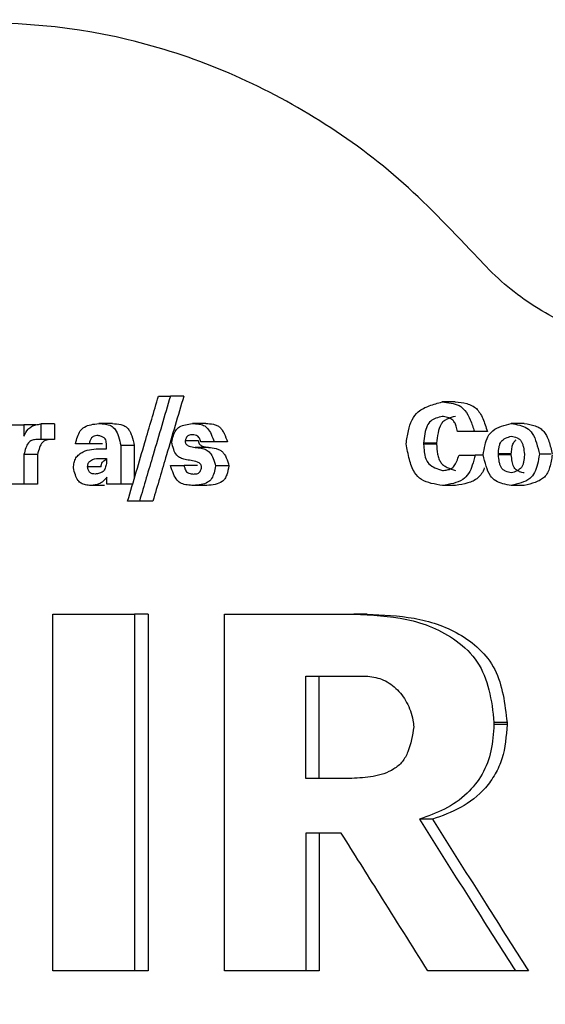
# Model space of a CAD drawing. Header units: millimetres. Extents: x -1137 to 2013, y -755 to 3954.
# Tile 36 of 53: x 1336 to 1346, y -513 to -493. Entities that reach past the tile are written whole.
import ezdxf

# ---------------------------------------------------------------- set-up
doc = ezdxf.new("R2010")
doc.units = ezdxf.units.MM

msp = doc.modelspace()

# ---------------------------------------------------------------- linework, layer by layer
at = {"color": 7, "linetype": 'Continuous', "lineweight": 25}
for p, q in [((1338.492, -500.74), (1338.726, -500.74)), ((1338.988, -500.74), (1338.726, -500.74)), ((1344.296, -500.851), (1344.041, -500.851)), ((1335.579, -501.301), (1335.862, -501.301)), ((1335.862, -501.301), (1335.862, -501.523)), ((1336.193, -501.283), (1336.193, -501.583)), ((1336.458, -501.283), (1336.193, -501.283)), ((1336.458, -501.283), (1336.458, -501.583)), ((1339.417, -501.274), (1339.156, -501.274)), ((1336.458, -501.583), (1336.193, -501.583)), ((1344.67, -501.427), (1344.34, -501.427)), ((1337.136, -501.671), (1336.867, -501.671)), ((1337.399, -501.671), (1337.136, -501.671)), ((1337.477, -501.767), (1337.477, -501.72)), ((1337.757, -501.705), (1337.757, -502.461)), ((1338.02, -501.705), (1337.757, -501.705)), ((1338.02, -501.705), (1338.02, -502.345)), ((1339.472, -501.74), (1339.211, -501.74)), ((1339.581, -501.634), (1339.319, -501.634)), ((1343.676, -501.658), (1343.676, -501.676)), ((1343.932, -501.658), (1343.932, -501.676)), ((1335.862, -501.88), (1335.862, -502.461)), ((1336.127, -501.88), (1336.127, -502.461)), ((1337.477, -501.957), (1337.477, -502.055)), ((1344.37, -501.891), (1344.686, -501.891)), ((1345.139, -501.886), (1345.139, -501.869)), ((1345.393, -501.886), (1345.393, -501.869)), ((1345.648, -501.873), (1345.648, -501.889)), ((1337.37, -502.122), (1337.106, -502.122)), ((1338.729, -502.097), (1338.995, -502.097)), ((1337.481, -502.461), (1337.481, -502.321)), ((1335.862, -502.461), (1335.579, -502.461)), ((1337.757, -502.461), (1337.481, -502.461)), ((1337.986, -502.461), (1337.757, -502.461)), ((1339.439, -502.485), (1339.178, -502.485)), ((1344.304, -502.485), (1344.049, -502.485)), ((1345.645, -502.485), (1345.391, -502.485)), ((1338.121, -502.789), (1337.89, -502.789)), ((1338.384, -502.789), (1338.121, -502.789)), ((1336.425, -511.975), (1336.425, -505.001)), ((1338.025, -505.001), (1338.025, -511.975)), ((1338.288, -505.001), (1338.025, -505.001)), ((1338.288, -505.001), (1338.288, -511.975)), ((1339.787, -511.975), (1339.787, -505.001)), ((1341.376, -508.21), (1341.376, -506.211)), ((1341.635, -508.21), (1341.635, -506.211)), ((1342.276, -506.211), (1342.545, -506.211)), ((1345.054, -507.118), (1345.054, -507.157)), ((1345.309, -507.118), (1345.054, -507.118)), ((1345.309, -507.157), (1345.054, -507.157)), ((1345.309, -507.118), (1345.309, -507.157)), ((1343.85, -509.01), (1343.594, -509.01)), ((1342.068, -509.283), (1341.376, -509.283)), ((1341.376, -509.283), (1341.376, -511.975)), ((1341.635, -509.283), (1341.635, -511.975)), ((1338.288, -511.975), (1338.025, -511.975))]:
    msp.add_line(p, q, dxfattribs=at)
for points, knots in [([(1344.672, -497.965), (1344.19, -497.456), (1343.224, -496.439), (1341.558, -495.246), (1339.778, -494.327), (1337.289, -493.518), (1334.049, -493.287), (1330.278, -494.284), (1326.92, -496.508), (1324.545, -499.432), (1323.081, -502.507), (1322.304, -505.402), (1322.039, -508.428), (1322.297, -511.454), (1323.068, -514.352), (1324.526, -517.431), (1326.894, -520.364), (1330.247, -522.597), (1334.016, -523.605), (1337.256, -523.385), (1339.747, -522.583), (1341.529, -521.67), (1343.197, -520.481), (1344.165, -519.467), (1344.649, -518.96)], [0, 0, 0, 0, 0.031296, 0.062593, 0.093891, 0.125189, 0.187632, 0.250072, 0.312501, 0.374924, 0.416626, 0.458307, 0.500001, 0.541693, 0.58337, 0.625078, 0.687501, 0.74993, 0.812369, 0.874814, 0.906112, 0.937408, 0.968704, 1, 1, 1, 1]), ([(1348.503, -499.769), (1347.709, -499.661), (1346.703, -499.524), (1345.643, -498.86), (1345.13, -498.451), (1344.825, -498.127), (1344.672, -497.965)], [0, 0, 0, 0, 0.557889, 0.706366, 0.852486, 1, 1, 1, 1]), ([(1337.89, -502.789), (1338.002, -502.407), (1338.203, -501.724), (1338.404, -501.04), (1338.492, -500.74)], [0, 0, 0, 0, 0.559988, 1, 1, 1, 1]), ([(1338.726, -500.74), (1338.613, -501.122), (1338.412, -501.805), (1338.21, -502.489), (1338.121, -502.789)], [0, 0, 0, 0, 0.559972, 1, 1, 1, 1]), ([(1338.988, -500.74), (1338.875, -501.122), (1338.674, -501.805), (1338.472, -502.489), (1338.384, -502.789)], [0, 0, 0, 0, 0.55998, 1, 1, 1, 1]), ([(1343.336, -501.67), (1343.349, -501.585), (1343.374, -501.426), (1343.437, -501.201), (1343.579, -501.018), (1343.794, -500.918), (1343.956, -500.874), (1344.041, -500.851)], [0, 0, 0, 0, 0.20195, 0.380394, 0.544541, 0.761247, 1, 1, 1, 1]), ([(1344.041, -500.851), (1344.099, -500.857), (1344.211, -500.868), (1344.369, -500.91), (1344.507, -501.023), (1344.598, -501.208), (1344.645, -501.352), (1344.67, -501.427)], [0, 0, 0, 0, 0.200491, 0.385493, 0.545831, 0.762521, 1, 1, 1, 1]), ([(1344.296, -500.851), (1344.373, -500.858), (1344.486, -500.869), (1344.625, -500.918), (1344.713, -500.979), (1344.781, -501.068), (1344.857, -501.216), (1344.897, -501.343), (1344.925, -501.427)], [0, 0, 0, 0, 0.26065, 0.386621, 0.495299, 0.604709, 0.734727, 1, 1, 1, 1]), ([(1344.043, -501.135), (1344.001, -501.146), (1343.923, -501.166), (1343.813, -501.217), (1343.734, -501.327), (1343.696, -501.481), (1343.683, -501.596), (1343.676, -501.658)], [0, 0, 0, 0, 0.199515, 0.374708, 0.536348, 0.749986, 1, 1, 1, 1]), ([(1344.299, -501.135), (1344.244, -501.149), (1344.164, -501.169), (1344.069, -501.224), (1343.997, -501.31), (1343.954, -501.464), (1343.94, -501.591), (1343.932, -501.658)], [0, 0, 0, 0, 0.258806, 0.376027, 0.487765, 0.728234, 1, 1, 1, 1]), ([(1344.34, -501.427), (1344.333, -501.393), (1344.319, -501.332), (1344.287, -501.249), (1344.228, -501.186), (1344.142, -501.153), (1344.078, -501.141), (1344.043, -501.135)], [0, 0, 0, 0, 0.211467, 0.381291, 0.541447, 0.753515, 1, 1, 1, 1]), ([(1335.862, -501.523), (1335.887, -501.474), (1335.925, -501.398), (1336.012, -501.326), (1336.099, -501.298), (1336.161, -501.288), (1336.193, -501.283)], [0, 0, 0, 0, 0.346175, 0.545655, 0.760092, 1, 1, 1, 1]), ([(1336.098, -501.301), (1336.059, -501.301), (1335.98, -501.301), (1335.901, -501.301), (1335.862, -501.301)], [0, 0, 0, 0, 0.505608, 1, 1, 1, 1]), ([(1336.867, -501.671), (1336.88, -501.625), (1336.904, -501.537), (1336.955, -501.415), (1337.051, -501.329), (1337.18, -501.291), (1337.276, -501.28), (1337.328, -501.274)], [0, 0, 0, 0, 0.197933, 0.375724, 0.539212, 0.752573, 1, 1, 1, 1]), ([(1337.328, -501.274), (1337.37, -501.277), (1337.451, -501.283), (1337.565, -501.309), (1337.662, -501.394), (1337.718, -501.536), (1337.743, -501.646), (1337.757, -501.705)], [0, 0, 0, 0, 0.202801, 0.381746, 0.542446, 0.752053, 1, 1, 1, 1]), ([(1337.591, -501.274), (1337.542, -501.274), (1337.454, -501.274), (1337.366, -501.274), (1337.328, -501.274)], [0, 0, 0, 0, 0.560058, 1, 1, 1, 1]), ([(1337.591, -501.274), (1337.647, -501.278), (1337.729, -501.283), (1337.83, -501.317), (1337.891, -501.362), (1337.937, -501.43), (1337.983, -501.544), (1338.005, -501.64), (1338.02, -501.705)], [0, 0, 0, 0, 0.2630489, 0.3869974, 0.4939994, 0.5999168, 0.7309929, 1, 1, 1, 1]), ([(1338.749, -501.636), (1338.76, -501.594), (1338.78, -501.515), (1338.824, -501.406), (1338.909, -501.327), (1339.024, -501.292), (1339.11, -501.28), (1339.156, -501.274)], [0, 0, 0, 0, 0.197888, 0.375422, 0.538946, 0.752359, 1, 1, 1, 1]), ([(1339.156, -501.274), (1339.197, -501.276), (1339.271, -501.28), (1339.375, -501.303), (1339.465, -501.37), (1339.529, -501.489), (1339.563, -501.583), (1339.581, -501.634)], [0, 0, 0, 0, 0.213307, 0.385639, 0.545843, 0.755799, 1, 1, 1, 1]), ([(1339.417, -501.274), (1339.467, -501.276), (1339.542, -501.28), (1339.634, -501.307), (1339.693, -501.344), (1339.74, -501.4), (1339.793, -501.496), (1339.822, -501.579), (1339.842, -501.634)], [0, 0, 0, 0, 0.261265, 0.386836, 0.495978, 0.603742, 0.734711, 1, 1, 1, 1]), ([(1344.843, -501.886), (1344.854, -501.821), (1344.875, -501.7), (1344.925, -501.529), (1345.037, -501.393), (1345.203, -501.321), (1345.328, -501.29), (1345.393, -501.274)], [0, 0, 0, 0, 0.20249, 0.380562, 0.544263, 0.760923, 1, 1, 1, 1]), ([(1345.647, -501.274), (1345.6, -501.274), (1345.515, -501.274), (1345.43, -501.274), (1345.393, -501.274)], [0, 0, 0, 0, 0.559967, 1, 1, 1, 1]), ([(1345.393, -501.274), (1345.448, -501.284), (1345.552, -501.301), (1345.699, -501.351), (1345.821, -501.472), (1345.891, -501.659), (1345.924, -501.801), (1345.942, -501.876)], [0, 0, 0, 0, 0.200404, 0.379096, 0.542326, 0.758987, 1, 1, 1, 1]), ([(1345.647, -501.274), (1345.719, -501.286), (1345.824, -501.303), (1345.953, -501.359), (1346.03, -501.424), (1346.087, -501.515), (1346.146, -501.663), (1346.174, -501.786), (1346.193, -501.869)], [0, 0, 0, 0, 0.2609357, 0.3857908, 0.4939154, 0.6027156, 0.7329834, 1, 1, 1, 1]), ([(1336.193, -501.583), (1336.159, -501.583), (1336.098, -501.584), (1336.013, -501.599), (1335.939, -501.653), (1335.894, -501.757), (1335.873, -501.836), (1335.862, -501.88)], [0, 0, 0, 0, 0.217008, 0.390468, 0.546736, 0.753267, 1, 1, 1, 1]), ([(1336.458, -501.583), (1336.416, -501.583), (1336.354, -501.583), (1336.278, -501.603), (1336.23, -501.632), (1336.194, -501.68), (1336.157, -501.762), (1336.139, -501.832), (1336.127, -501.88)], [0, 0, 0, 0, 0.265965, 0.391512, 0.498237, 0.602915, 0.732451, 1, 1, 1, 1]), ([(1337.31, -501.507), (1337.293, -501.509), (1337.261, -501.513), (1337.217, -501.525), (1337.179, -501.555), (1337.154, -501.608), (1337.142, -501.649), (1337.136, -501.671)], [0, 0, 0, 0, 0.213725, 0.387786, 0.548547, 0.756211, 1, 1, 1, 1]), ([(1337.477, -501.72), (1337.476, -501.696), (1337.474, -501.654), (1337.464, -501.595), (1337.431, -501.547), (1337.375, -501.523), (1337.333, -501.513), (1337.31, -501.507)], [0, 0, 0, 0, 0.216004, 0.385247, 0.539716, 0.748506, 1, 1, 1, 1]), ([(1339.158, -501.494), (1339.144, -501.495), (1339.118, -501.496), (1339.083, -501.504), (1339.051, -501.524), (1339.029, -501.565), (1339.018, -501.597), (1339.013, -501.614)], [0, 0, 0, 0, 0.2156519, 0.3916717, 0.552938, 0.7581445, 1, 1, 1, 1]), ([(1339.319, -501.634), (1339.314, -501.616), (1339.306, -501.585), (1339.287, -501.543), (1339.255, -501.514), (1339.21, -501.5), (1339.176, -501.496), (1339.158, -501.494)], [0, 0, 0, 0, 0.210544, 0.378802, 0.540662, 0.75259, 1, 1, 1, 1]), ([(1344.925, -501.427), (1344.877, -501.427), (1344.792, -501.427), (1344.707, -501.427), (1344.67, -501.427)], [0, 0, 0, 0, 0.560109, 1, 1, 1, 1]), ([(1345.139, -501.869), (1345.142, -501.824), (1345.147, -501.757), (1345.168, -501.676), (1345.194, -501.625), (1345.233, -501.587), (1345.299, -501.549), (1345.355, -501.531), (1345.393, -501.518)], [0, 0, 0, 0, 0.263969, 0.3897, 0.497523, 0.603536, 0.733699, 1, 1, 1, 1]), ([(1345.393, -501.518), (1345.431, -501.527), (1345.486, -501.54), (1345.552, -501.577), (1345.589, -501.618), (1345.613, -501.672), (1345.635, -501.757), (1345.643, -501.827), (1345.648, -501.873)], [0, 0, 0, 0, 0.25961, 0.376233, 0.488226, 0.595444, 0.728528, 1, 1, 1, 1]), ([(1345.393, -501.869), (1345.396, -501.832), (1345.401, -501.766), (1345.42, -501.676), (1345.452, -501.615), (1345.481, -501.598), (1345.489, -501.593)], [0, 0, 0, 0, 0.353007, 0.63764, 0.897324, 1, 1, 1, 1]), ([(1336.828, -502.139), (1336.832, -502.105), (1336.839, -502.038), (1336.874, -501.942), (1336.94, -501.873), (1337.095, -501.777), (1337.243, -501.771), (1337.361, -501.767)], [0, 0, 0, 0, 0.127142, 0.248734, 0.373898, 0.500334, 1, 1, 1, 1]), ([(1337.361, -501.767), (1337.383, -501.767), (1337.421, -501.767), (1337.46, -501.767), (1337.477, -501.767)], [0, 0, 0, 0, 0.559593, 1, 1, 1, 1]), ([(1339.129, -501.997), (1339.09, -501.992), (1339.019, -501.983), (1338.922, -501.954), (1338.837, -501.892), (1338.784, -501.775), (1338.761, -501.685), (1338.749, -501.636)], [0, 0, 0, 0, 0.217038, 0.393028, 0.552747, 0.758127, 1, 1, 1, 1]), ([(1339.013, -501.614), (1339.013, -501.623), (1339.015, -501.638), (1339.021, -501.662), (1339.044, -501.692), (1339.108, -501.727), (1339.17, -501.735), (1339.211, -501.74)], [0, 0, 0, 0, 0.093702, 0.164627, 0.247875, 0.501126, 1, 1, 1, 1]), ([(1339.274, -501.614), (1339.225, -501.614), (1339.138, -501.614), (1339.051, -501.614), (1339.013, -501.614)], [0, 0, 0, 0, 0.559876, 1, 1, 1, 1]), ([(1339.211, -501.74), (1339.251, -501.745), (1339.323, -501.753), (1339.423, -501.78), (1339.511, -501.844), (1339.569, -501.962), (1339.596, -502.054), (1339.611, -502.104)], [0, 0, 0, 0, 0.215593, 0.390714, 0.550829, 0.757942, 1, 1, 1, 1]), ([(1339.274, -501.614), (1339.275, -501.626), (1339.277, -501.644), (1339.286, -501.666), (1339.307, -501.692), (1339.37, -501.727), (1339.431, -501.735), (1339.472, -501.74)], [0, 0, 0, 0, 0.12654, 0.184609, 0.248024, 0.501288, 1, 1, 1, 1]), ([(1339.472, -501.74), (1339.521, -501.745), (1339.594, -501.753), (1339.683, -501.783), (1339.74, -501.819), (1339.785, -501.874), (1339.832, -501.969), (1339.855, -502.05), (1339.871, -502.104)], [0, 0, 0, 0, 0.264056, 0.391831, 0.501258, 0.607998, 0.737118, 1, 1, 1, 1]), ([(1339.842, -501.634), (1339.793, -501.634), (1339.706, -501.634), (1339.619, -501.634), (1339.581, -501.634)], [0, 0, 0, 0, 0.559986, 1, 1, 1, 1]), ([(1344.049, -502.485), (1343.974, -502.473), (1343.834, -502.451), (1343.636, -502.387), (1343.474, -502.223), (1343.39, -501.966), (1343.355, -501.772), (1343.336, -501.67)], [0, 0, 0, 0, 0.202262, 0.380541, 0.542414, 0.757944, 1, 1, 1, 1]), ([(1343.932, -501.658), (1343.884, -501.658), (1343.799, -501.658), (1343.714, -501.658), (1343.676, -501.658)], [0, 0, 0, 0, 0.560149, 1, 1, 1, 1]), ([(1343.676, -501.676), (1343.68, -501.726), (1343.686, -501.823), (1343.711, -501.958), (1343.781, -502.078), (1343.903, -502.146), (1343.996, -502.178), (1344.045, -502.195)], [0, 0, 0, 0, 0.201904, 0.388642, 0.547008, 0.762434, 1, 1, 1, 1]), ([(1343.932, -501.676), (1343.884, -501.676), (1343.799, -501.676), (1343.714, -501.676), (1343.676, -501.676)], [0, 0, 0, 0, 0.560149, 1, 1, 1, 1]), ([(1343.932, -501.676), (1343.936, -501.742), (1343.942, -501.839), (1343.972, -501.96), (1344.009, -502.035), (1344.067, -502.091), (1344.163, -502.149), (1344.245, -502.176), (1344.301, -502.195)], [0, 0, 0, 0, 0.264134, 0.389998, 0.497884, 0.604363, 0.733842, 1, 1, 1, 1]), ([(1336.127, -501.88), (1336.078, -501.88), (1335.99, -501.88), (1335.901, -501.88), (1335.862, -501.88)], [0, 0, 0, 0, 0.559942, 1, 1, 1, 1]), ([(1337.106, -502.122), (1337.108, -502.105), (1337.11, -502.08), (1337.12, -502.05), (1337.135, -502.024), (1337.162, -501.999), (1337.238, -501.958), (1337.311, -501.958), (1337.367, -501.957)], [0, 0, 0, 0, 0.1273163, 0.1891097, 0.2485592, 0.3614708, 0.5008877, 1, 1, 1, 1]), ([(1337.367, -501.957), (1337.387, -501.957), (1337.424, -501.957), (1337.461, -501.957), (1337.477, -501.957)], [0, 0, 0, 0, 0.560305, 1, 1, 1, 1]), ([(1337.37, -502.122), (1337.371, -502.105), (1337.375, -502.073), (1337.393, -502.029), (1337.426, -501.999), (1337.454, -501.981), (1337.473, -501.977), (1337.477, -501.976)], [0, 0, 0, 0, 0.238595, 0.464193, 0.676764, 0.936368, 1, 1, 1, 1]), ([(1344.045, -502.195), (1344.077, -502.191), (1344.135, -502.184), (1344.216, -502.16), (1344.285, -502.102), (1344.332, -502.006), (1344.357, -501.931), (1344.37, -501.891)], [0, 0, 0, 0, 0.211565, 0.383174, 0.544234, 0.755835, 1, 1, 1, 1]), ([(1344.686, -501.891), (1344.669, -501.957), (1344.636, -502.082), (1344.568, -502.256), (1344.436, -502.388), (1344.255, -502.451), (1344.12, -502.473), (1344.049, -502.485)], [0, 0, 0, 0, 0.199279, 0.377121, 0.542097, 0.760611, 1, 1, 1, 1]), ([(1344.845, -501.891), (1344.829, -501.891), (1344.776, -501.891), (1344.723, -501.891), (1344.686, -501.891)], [0, 0, 0, 0, 0.294785, 1, 1, 1, 1]), ([(1345.391, -502.485), (1345.336, -502.476), (1345.233, -502.458), (1345.086, -502.409), (1344.965, -502.288), (1344.894, -502.102), (1344.861, -501.96), (1344.843, -501.886)], [0, 0, 0, 0, 0.200233, 0.378929, 0.542303, 0.758997, 1, 1, 1, 1]), ([(1345.393, -501.869), (1345.346, -501.869), (1345.261, -501.869), (1345.176, -501.869), (1345.139, -501.869)], [0, 0, 0, 0, 0.56003, 1, 1, 1, 1]), ([(1345.393, -502.241), (1345.355, -502.232), (1345.3, -502.219), (1345.234, -502.183), (1345.198, -502.142), (1345.173, -502.087), (1345.151, -502.002), (1345.144, -501.933), (1345.139, -501.886)], [0, 0, 0, 0, 0.259744, 0.376336, 0.488039, 0.595189, 0.728243, 1, 1, 1, 1]), ([(1345.393, -501.886), (1345.346, -501.886), (1345.261, -501.886), (1345.176, -501.886), (1345.139, -501.886)], [0, 0, 0, 0, 0.56003, 1, 1, 1, 1]), ([(1345.942, -501.876), (1345.931, -501.941), (1345.91, -502.062), (1345.86, -502.233), (1345.748, -502.369), (1345.582, -502.44), (1345.457, -502.47), (1345.391, -502.485)], [0, 0, 0, 0, 0.20257, 0.380869, 0.544133, 0.760771, 1, 1, 1, 1]), ([(1345.647, -502.241), (1345.616, -502.234), (1345.562, -502.22), (1345.486, -502.186), (1345.432, -502.113), (1345.406, -502.008), (1345.398, -501.929), (1345.393, -501.886)], [0, 0, 0, 0, 0.211729, 0.374921, 0.536548, 0.749494, 1, 1, 1, 1]), ([(1345.648, -501.889), (1345.645, -501.934), (1345.64, -502), (1345.619, -502.082), (1345.593, -502.133), (1345.553, -502.171), (1345.487, -502.21), (1345.431, -502.229), (1345.393, -502.241)], [0, 0, 0, 0, 0.263592, 0.389184, 0.49729, 0.603455, 0.733571, 1, 1, 1, 1]), ([(1346.193, -501.886), (1346.18, -501.969), (1346.159, -502.09), (1346.105, -502.237), (1346.043, -502.323), (1345.959, -502.384), (1345.827, -502.443), (1345.718, -502.468), (1345.645, -502.485)], [0, 0, 0, 0, 0.260446, 0.379526, 0.492511, 0.601436, 0.732059, 1, 1, 1, 1]), ([(1346.173, -501.876), (1346.153, -501.876), (1346.105, -501.876), (1346.029, -501.876), (1345.972, -501.876), (1345.943, -501.876), (1345.942, -501.876)], [0, 0, 0, 0, 0.263898, 0.621438, 0.979203, 1, 1, 1, 1]), ([(1337.171, -502.485), (1337.135, -502.482), (1337.072, -502.475), (1336.982, -502.45), (1336.908, -502.383), (1336.862, -502.272), (1336.84, -502.186), (1336.828, -502.139)], [0, 0, 0, 0, 0.213345, 0.384106, 0.542552, 0.753238, 1, 1, 1, 1]), ([(1337.255, -502.261), (1337.236, -502.26), (1337.208, -502.258), (1337.173, -502.247), (1337.152, -502.234), (1337.135, -502.212), (1337.119, -502.175), (1337.111, -502.143), (1337.106, -502.122)], [0, 0, 0, 0, 0.266618, 0.393643, 0.501657, 0.606189, 0.734918, 1, 1, 1, 1]), ([(1337.477, -502.055), (1337.47, -502.086), (1337.46, -502.131), (1337.435, -502.184), (1337.399, -502.225), (1337.336, -502.249), (1337.283, -502.257), (1337.255, -502.261)], [0, 0, 0, 0, 0.258548, 0.378936, 0.488854, 0.729599, 1, 1, 1, 1]), ([(1339.178, -502.485), (1339.137, -502.483), (1339.057, -502.478), (1338.945, -502.454), (1338.844, -502.383), (1338.779, -502.253), (1338.747, -502.152), (1338.729, -502.097)], [0, 0, 0, 0, 0.200566, 0.389944, 0.549114, 0.756669, 1, 1, 1, 1]), ([(1338.995, -502.097), (1338.999, -502.117), (1339.007, -502.154), (1339.026, -502.203), (1339.063, -502.238), (1339.116, -502.253), (1339.155, -502.259), (1339.176, -502.261)], [0, 0, 0, 0, 0.2103, 0.375736, 0.535624, 0.749535, 1, 1, 1, 1]), ([(1339.256, -502.097), (1339.207, -502.097), (1339.12, -502.097), (1339.033, -502.097), (1338.995, -502.097)], [0, 0, 0, 0, 0.560115, 1, 1, 1, 1]), ([(1339.337, -502.135), (1339.336, -502.125), (1339.334, -502.109), (1339.327, -502.084), (1339.304, -502.052), (1339.236, -502.014), (1339.172, -502.004), (1339.129, -501.997)], [0, 0, 0, 0, 0.093806, 0.16552, 0.248082, 0.501223, 1, 1, 1, 1]), ([(1339.176, -502.261), (1339.191, -502.261), (1339.22, -502.26), (1339.259, -502.254), (1339.295, -502.233), (1339.32, -502.189), (1339.331, -502.154), (1339.337, -502.135)], [0, 0, 0, 0, 0.217655, 0.394059, 0.554503, 0.758291, 1, 1, 1, 1]), ([(1339.611, -502.104), (1339.601, -502.149), (1339.583, -502.235), (1339.54, -502.355), (1339.447, -502.437), (1339.322, -502.471), (1339.228, -502.48), (1339.178, -502.485)], [0, 0, 0, 0, 0.1981, 0.373276, 0.534336, 0.748751, 1, 1, 1, 1]), ([(1339.871, -502.104), (1339.859, -502.164), (1339.842, -502.25), (1339.795, -502.354), (1339.722, -502.429), (1339.597, -502.47), (1339.494, -502.48), (1339.439, -502.485)], [0, 0, 0, 0, 0.258621, 0.375109, 0.48605, 0.726545, 1, 1, 1, 1]), ([(1339.871, -502.104), (1339.823, -502.104), (1339.736, -502.104), (1339.649, -502.104), (1339.611, -502.104)], [0, 0, 0, 0, 0.559986, 1, 1, 1, 1]), ([(1344.866, -502.141), (1344.865, -502.143), (1344.853, -502.184), (1344.814, -502.255), (1344.714, -502.374), (1344.533, -502.447), (1344.383, -502.472), (1344.304, -502.485)], [0, 0, 0, 0, 0.007761, 0.167756, 0.320104, 0.641437, 1, 1, 1, 1]), ([(1337.481, -502.321), (1337.454, -502.356), (1337.41, -502.413), (1337.328, -502.459), (1337.252, -502.477), (1337.199, -502.482), (1337.171, -502.485)], [0, 0, 0, 0, 0.340587, 0.546097, 0.762484, 1, 1, 1, 1]), ([(1336.127, -502.461), (1336.078, -502.461), (1335.99, -502.461), (1335.901, -502.461), (1335.862, -502.461)], [0, 0, 0, 0, 0.559942, 1, 1, 1, 1]), ([(1337.435, -502.485), (1337.385, -502.485), (1337.297, -502.485), (1337.21, -502.485), (1337.171, -502.485)], [0, 0, 0, 0, 0.560138, 1, 1, 1, 1]), ([(1336.425, -505.001), (1336.724, -505.001), (1337.256, -505.001), (1337.79, -505.001), (1338.025, -505.001)], [0, 0, 0, 0, 0.559967, 1, 1, 1, 1]), ([(1339.787, -505.001), (1340.258, -505.001), (1341.1, -505.001), (1341.944, -505.001), (1342.316, -505.001)], [0, 0, 0, 0, 0.559985, 1, 1, 1, 1]), ([(1342.316, -505.001), (1342.661, -505.016), (1343.351, -505.046), (1344.198, -505.376), (1344.754, -505.9), (1344.985, -506.488), (1345.031, -506.902), (1345.054, -507.118)], [0, 0, 0, 0, 0.280762, 0.561322, 0.708939, 0.848467, 1, 1, 1, 1]), ([(1342.574, -505.001), (1342.525, -505.001), (1342.44, -505.001), (1342.354, -505.001), (1342.316, -505.001)], [0, 0, 0, 0, 0.560098, 1, 1, 1, 1]), ([(1342.574, -505.001), (1342.88, -505.014), (1343.491, -505.041), (1344.249, -505.28), (1344.774, -505.662), (1345.096, -506.064), (1345.247, -506.581), (1345.288, -506.936), (1345.309, -507.118)], [0, 0, 0, 0, 0.249331, 0.498089, 0.62578, 0.749622, 0.872138, 1, 1, 1, 1]), ([(1341.376, -506.211), (1341.544, -506.211), (1341.844, -506.211), (1342.144, -506.211), (1342.276, -506.211)], [0, 0, 0, 0, 0.560046, 1, 1, 1, 1]), ([(1342.545, -506.211), (1342.651, -506.223), (1342.863, -506.247), (1343.146, -506.437), (1343.361, -506.716), (1343.46, -506.993), (1343.48, -507.16), (1343.485, -507.205)], [0, 0, 0, 0, 0.228776, 0.457571, 0.686305, 0.915044, 1, 1, 1, 1]), ([(1345.054, -507.157), (1345.043, -507.33), (1345.021, -507.67), (1344.84, -508.145), (1344.523, -508.542), (1344.092, -508.834), (1343.761, -508.951), (1343.594, -509.01)], [0, 0, 0, 0, 0.1901125, 0.3725871, 0.5582634, 0.7771442, 1, 1, 1, 1]), ([(1345.309, -507.157), (1345.292, -507.386), (1345.267, -507.727), (1345.084, -508.137), (1344.831, -508.488), (1344.412, -508.811), (1344.038, -508.944), (1343.85, -509.01)], [0, 0, 0, 0, 0.24937, 0.371799, 0.500454, 0.749992, 1, 1, 1, 1]), ([(1343.485, -507.205), (1343.458, -507.372), (1343.417, -507.614), (1343.269, -507.898), (1343.037, -508.085), (1342.693, -508.189), (1342.414, -508.203), (1342.276, -508.21)], [0, 0, 0, 0, 0.2579005, 0.3771886, 0.4989731, 0.7523973, 1, 1, 1, 1]), ([(1342.276, -508.21), (1342.108, -508.21), (1341.808, -508.21), (1341.508, -508.21), (1341.376, -508.21)], [0, 0, 0, 0, 0.559947, 1, 1, 1, 1]), ([(1343.594, -509.01), (1343.944, -509.564), (1344.57, -510.552), (1345.196, -511.54), (1345.472, -511.975)], [0, 0, 0, 0, 0.559984, 1, 1, 1, 1]), ([(1343.85, -509.01), (1344.2, -509.564), (1344.825, -510.552), (1345.451, -511.54), (1345.726, -511.975)], [0, 0, 0, 0, 0.559996, 1, 1, 1, 1]), ([(1343.763, -511.975), (1343.446, -511.473), (1342.881, -510.576), (1342.317, -509.678), (1342.068, -509.283)], [0, 0, 0, 0, 0.5600032, 1, 1, 1, 1]), ([(1338.025, -511.975), (1337.726, -511.975), (1337.192, -511.975), (1336.66, -511.975), (1336.425, -511.975)], [0, 0, 0, 0, 0.559984, 1, 1, 1, 1]), ([(1341.376, -511.975), (1341.079, -511.975), (1340.549, -511.975), (1340.02, -511.975), (1339.787, -511.975)], [0, 0, 0, 0, 0.55998, 1, 1, 1, 1]), ([(1341.635, -511.975), (1341.587, -511.975), (1341.5, -511.975), (1341.414, -511.975), (1341.376, -511.975)], [0, 0, 0, 0, 0.559963, 1, 1, 1, 1]), ([(1345.472, -511.975), (1345.153, -511.975), (1344.582, -511.975), (1344.013, -511.975), (1343.763, -511.975)], [0, 0, 0, 0, 0.560025, 1, 1, 1, 1]), ([(1345.726, -511.975), (1345.679, -511.975), (1345.594, -511.975), (1345.509, -511.975), (1345.472, -511.975)], [0, 0, 0, 0, 0.560004, 1, 1, 1, 1])]:
    msp.add_open_spline(points, degree=3, knots=knots, dxfattribs=at)

doc.saveas('drawing.dxf')
